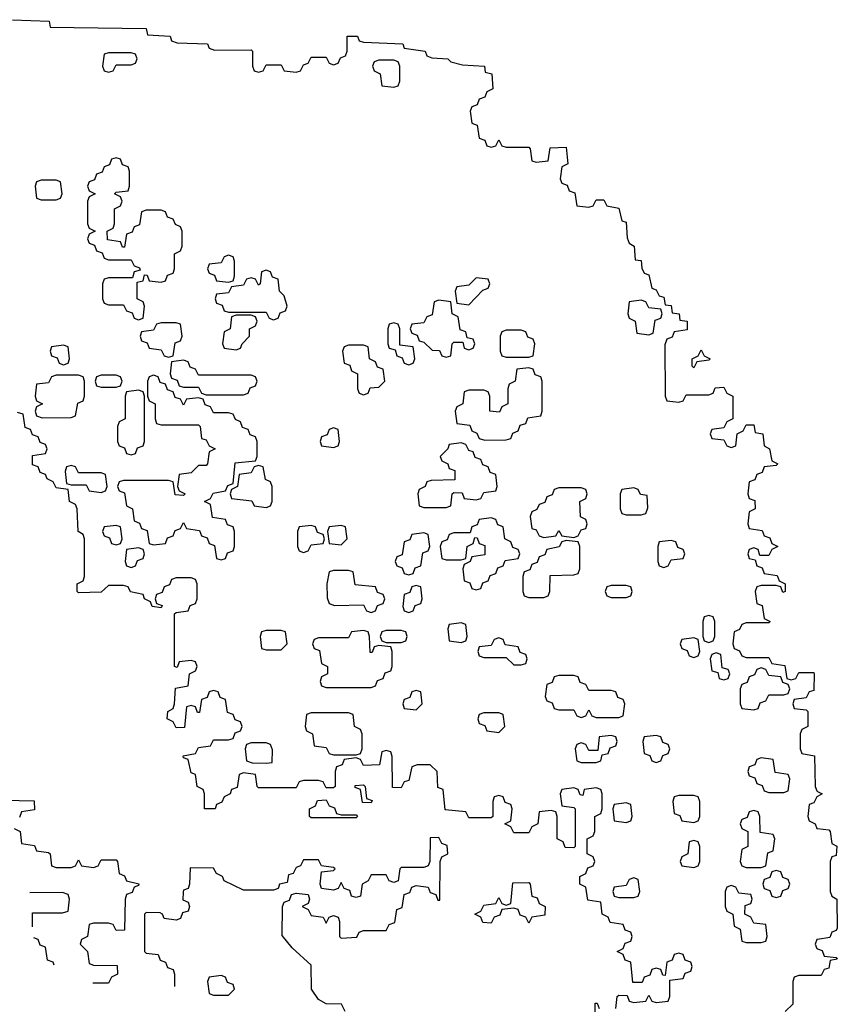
# Model space of a CAD drawing. Header units: inches. Extents: x 2774406 to 2911609, y 892737 to 1000506.
# Tile 26 of 79: x 2787873 to 2790053, y 984689 to 987314. Entities that reach past the tile are written whole.
import ezdxf

# ---------------------------------------------------------------- set-up
doc = ezdxf.new("R2010")
doc.units = ezdxf.units.IN
doc.header["$MEASUREMENT"] = 0
doc.layers.add('C7988', color=7, linetype='Continuous')
doc.layers.add('C7998', color=7, linetype='Continuous')

msp = doc.modelspace()

# ---------------------------------------------------------------- linework, layer by layer
at = {"layer": 'C7988', "color": 6}
for points in [[(2787854, 987314), (2787952, 987310), (2787954, 987294), (2788210, 987290.3), (2788214, 987274), (2788274, 987270), (2788278, 987258), (2788292.7, 987252.7), (2788374, 987250), (2788378, 987238), (2788392.7, 987232.7), (2788490, 987234), (2788494, 987230), (2788494, 987190), (2788498, 987178), (2788510, 987174), (2788522, 987178), (2788530, 987194), (2788570, 987194), (2788578, 987178), (2788610, 987174), (2788622, 987178), (2788630, 987194), (2788642, 987198), (2788650, 987214), (2788690, 987214), (2788698, 987198), (2788710, 987194), (2788722, 987198), (2788728, 987212), (2788742, 987218), (2788746, 987230), (2788746, 987270), (2788749.6, 987270.4), (2788774, 987270), (2788778, 987258), (2788790, 987254), (2788894, 987250), (2788898, 987238), (2788954, 987230), (2788958, 987218), (2788972, 987212), (2789014, 987210), (2789022, 987202), (2789053.7, 987193.7), (2789112, 987190), (2789114, 987174), (2789132, 987170), (2789134, 987130), (2789118, 987122), (2789112.7, 987107.3), (2789098, 987102), (2789092.7, 987087.3), (2789078, 987082), (2789074, 987070), (2789078, 987038), (2789092.7, 987032.7), (2789098, 986998), (2789112.7, 986992.7), (2789118, 986978), (2789130, 986974), (2789142, 986978), (2789150, 986994), (2789158, 986978), (2789170, 986974), (2789230, 986974), (2789234, 986970), (2789238, 986938), (2789250, 986934), (2789282, 986938), (2789287.3, 986972.7), (2789330, 986974), (2789334, 986930), (2789318, 986922), (2789314, 986890), (2789318, 986878), (2789332.7, 986872.7), (2789338, 986858), (2789352.7, 986852.7), (2789358, 986818), (2789390, 986814), (2789402, 986818), (2789410, 986834), (2789430, 986834), (2789438, 986818), (2789470, 986812), (2789478, 986778), (2789490, 986774), (2789492.7, 986732.7), (2789498, 986718), (2789511.3, 986710), (2789514, 986674), (2789530, 986672), (2789531.3, 986651.3), (2789538, 986638), (2789550, 986634), (2789558, 986598), (2789570, 986594), (2789578, 986578), (2789590, 986574), (2789594, 986554), (2789610, 986552), (2789612.7, 986532.7), (2789631.3, 986530), (2789632.7, 986512.7), (2789652, 986510), (2789652.7, 986487.3), (2789618, 986482), (2789612.7, 986467.3), (2789598, 986462), (2789592.7, 986447.3), (2789594, 986310), (2789598, 986298), (2789630, 986294), (2789642, 986298), (2789650, 986314), (2789710, 986314), (2789722, 986318), (2789727.3, 986332.7), (2789750, 986334), (2789758, 986318), (2789774, 986310), (2789774, 986250), (2789758, 986242), (2789750, 986226), (2789718, 986222), (2789714, 986210), (2789718, 986198), (2789750, 986194), (2789758, 986178), (2789770, 986174), (2789782, 986178), (2789786, 986210), (2789802, 986218), (2789810, 986234), (2789830, 986234), (2789834, 986214), (2789854, 986210), (2789858, 986178), (2789872, 986170), (2789878, 986138), (2789894, 986130), (2789890, 986126), (2789858, 986122), (2789852.7, 986107.3), (2789838, 986102), (2789832.7, 986087.3), (2789818, 986082), (2789814, 986050), (2789818, 986038), (2789832.7, 986032.7), (2789834, 986010), (2789818, 986002), (2789814, 985970), (2789818, 985958), (2789852.7, 985952.7), (2789858, 985938), (2789872.7, 985932.7), (2789878, 985918), (2789894, 985910), (2789878, 985902), (2789870, 985886), (2789846, 985886), (2789842, 985902), (2789830, 985906), (2789818, 985902), (2789814, 985890), (2789818, 985878), (2789834, 985874), (2789838, 985858), (2789852.7, 985852.7), (2789858, 985838), (2789892.7, 985832.7), (2789898, 985818), (2789914, 985810), (2789914, 985790), (2789907.3, 985787.3), (2789902, 985802), (2789890, 985806), (2789850, 985806), (2789838, 985802), (2789834, 985790), (2789838, 985758), (2789852.7, 985752.7), (2789858, 985718), (2789874, 985710), (2789870, 985706), (2789810, 985706), (2789798, 985702), (2789792, 985688), (2789778, 985682), (2789774, 985650), (2789778, 985638), (2789792, 985632), (2789798, 985618), (2789810, 985614), (2789870, 985614), (2789878, 985598), (2789912.7, 985592.7), (2789918, 985558), (2789930, 985554), (2789942, 985558), (2789950, 985574), (2789990, 985574), (2789991.3, 985570), (2789990, 985526), (2789978, 985522), (2789970, 985506), (2789938, 985502), (2789934, 985490), (2789938, 985478), (2789970, 985474), (2789974, 985470), (2789974, 985430), (2789958, 985422), (2789954, 985410), (2789954, 985370), (2789958, 985358), (2789991.6, 985351.6), (2789994, 985270), (2789998, 985258), (2790000, 985256.9)], [(2789462, 984678), (2789466, 984710), (2789470, 984714), (2789492.7, 984712.7), (2789498, 984698), (2789510, 984694), (2789542, 984698), (2789550, 984714), (2789558, 984698), (2789570, 984694), (2789602, 984698), (2789606, 984710), (2789606, 984754), (2789642, 984758), (2789647.3, 984772.7), (2789662, 984778), (2789666, 984790), (2789662, 984802), (2789647.3, 984807.3), (2789642, 984822), (2789630, 984826), (2789618, 984822), (2789612.7, 984807.3), (2789598, 984802), (2789594, 984766), (2789587.3, 984767.3), (2789582, 984782), (2789570, 984786), (2789558, 984782), (2789552.7, 984767.3), (2789538, 984762), (2789532.7, 984747.3), (2789507.3, 984747.3), (2789502, 984802), (2789487.3, 984807.3), (2789482, 984822), (2789466, 984830), (2789482, 984838), (2789487.3, 984852.7), (2789502, 984858), (2789506, 984870), (2789502, 984882), (2789487.3, 984887.3), (2789482, 984902), (2789447.3, 984907.3), (2789442, 984922), (2789426, 984930), (2789422, 984962), (2789387.3, 984967.3), (2789382, 985002), (2789366, 985010), (2789366, 985030), (2789382, 985038), (2789387.3, 985052.7), (2789402, 985058), (2789406, 985070), (2789402, 985082), (2789386, 985090), (2789386, 985130), (2789402, 985138), (2789406, 985150), (2789406, 985190), (2789422, 985198), (2789426, 985210), (2789426, 985250), (2789422, 985262), (2789410, 985266), (2789378, 985262), (2789374, 985246), (2789367.3, 985247.3), (2789362, 985262), (2789350, 985266), (2789318, 985262), (2789314, 985250), (2789318, 985218), (2789350, 985214), (2789354, 985210), (2789354, 985110), (2789350, 985106), (2789327.3, 985107.3), (2789322, 985122), (2789306, 985130), (2789306, 985190), (2789302, 985202), (2789290, 985206), (2789258, 985202), (2789254, 985170), (2789238, 985162), (2789230, 985146), (2789190, 985146), (2789182, 985162), (2789166, 985170), (2789182, 985178), (2789186, 985210), (2789182, 985222), (2789167.3, 985227.3), (2789162, 985242), (2789150, 985246), (2789138, 985242), (2789134, 985230), (2789134, 985190), (2789130, 985186), (2789070, 985186), (2789062, 985202), (2789007.3, 985207.3), (2789002, 985262), (2788987.3, 985267.3), (2788986, 985310), (2788967.3, 985327.3), (2788932.7, 985327.3), (2788918, 985322), (2788910, 985286), (2788898, 985282), (2788890, 985266), (2788867.3, 985267.3), (2788866, 985350), (2788862, 985362), (2788850, 985366), (2788838, 985362), (2788832, 985328), (2788790, 985326), (2788782, 985342), (2788770, 985346), (2788738, 985342), (2788732.7, 985327.3), (2788718, 985322), (2788714, 985310), (2788714, 985270), (2788710, 985266), (2788690, 985266), (2788682, 985282), (2788670, 985286), (2788630, 985286), (2788618, 985282), (2788610, 985266), (2788510, 985266), (2788506, 985270), (2788502, 985302), (2788470, 985306), (2788458, 985302), (2788452.7, 985267.3), (2788438, 985262), (2788434, 985250), (2788418, 985242), (2788412, 985228), (2788398, 985222), (2788394, 985210), (2788366, 985210), (2788366, 985250), (2788362, 985262), (2788346, 985270), (2788342, 985302), (2788330, 985306), (2788322, 985342), (2788310, 985346), (2788308.4, 985351.6), (2788342, 985358), (2788350, 985374), (2788382, 985378), (2788390, 985394), (2788430, 985394), (2788442, 985398), (2788447.3, 985412.7), (2788462, 985418), (2788466, 985430), (2788462, 985442), (2788447.3, 985447.3), (2788442, 985462), (2788427.3, 985467.3), (2788422, 985502), (2788407.3, 985507.3), (2788402, 985522), (2788390, 985526), (2788378, 985522), (2788372.7, 985507.3), (2788358, 985502), (2788352.7, 985467.3), (2788347.3, 985467.3), (2788342, 985482), (2788330, 985486), (2788318, 985482), (2788312.7, 985427.3), (2788290, 985426), (2788282, 985442), (2788266, 985450), (2788268, 985470), (2788282, 985478), (2788286, 985490), (2788288.4, 985531.6), (2788322, 985538), (2788326, 985570), (2788342, 985578), (2788346, 985590), (2788342, 985602), (2788330, 985606), (2788298, 985602), (2788292.7, 985587.3), (2788286, 985590), (2788286, 985730), (2788290, 985734), (2788322, 985738), (2788327.3, 985752.7), (2788342, 985758), (2788346, 985770), (2788346, 985810), (2788342, 985822), (2788330, 985826), (2788290, 985826), (2788278, 985822), (2788272.7, 985807.3), (2788258, 985802), (2788252.7, 985787.3), (2788238, 985782), (2788234, 985770), (2788238, 985758), (2788252.7, 985752.7), (2788250, 985746), (2788226, 985750), (2788222, 985762), (2788206, 985770), (2788202, 985782), (2788168.4, 985788.4), (2788162, 985802), (2788150, 985806), (2788110, 985806), (2788090, 985788), (2788030, 985786), (2788026, 985790), (2788026, 985810), (2788042, 985818), (2788046, 985830), (2788046, 985930), (2788042, 985942), (2788028.7, 985950), (2788026, 986010), (2788022, 986022), (2788006, 986030), (2788002, 986062), (2787970, 986066), (2787962, 986082), (2787946, 986090), (2787942, 986102), (2787927.3, 986107.3), (2787922, 986122), (2787907.3, 986127.3), (2787907.3, 986152.7), (2787942, 986158), (2787946, 986170), (2787942, 986182), (2787927.3, 986187.3), (2787922, 986202), (2787907.3, 986207.3), (2787902, 986222), (2787887.3, 986227.3), (2787882, 986262), (2787867.3, 986267.3)], [(2790000, 985243.1), (2789998, 985242), (2789990, 985226), (2789978, 985222), (2789974, 985190), (2789978, 985178), (2789994, 985170), (2789998, 985158), (2790000, 985157.7)], [(2787790, 985234), (2787911.6, 985231.6), (2787912.7, 985207.3), (2787878, 985202), (2787872.7, 985187.3)], [(2787858, 985158), (2787874, 985150), (2787878, 985118), (2787912.7, 985112.7), (2787918, 985098), (2787950, 985094), (2787954, 985090), (2787958, 985058), (2787970, 985054), (2788010, 985054), (2788022, 985058), (2788030, 985074), (2788038, 985058), (2788070, 985054), (2788082, 985058), (2788090, 985074), (2788130, 985074), (2788134, 985070), (2788138, 985038), (2788152, 985032), (2788158, 985018), (2788190.8, 985010.8), (2788190, 985006), (2788178, 985002), (2788172.7, 984987.3), (2788158, 984982), (2788154, 984970), (2788152.7, 984887.3), (2788130, 984886), (2788122, 984902), (2788110, 984906), (2788070, 984906), (2788058, 984902), (2788054, 984870), (2788038, 984862), (2788034, 984850), (2788054, 984830), (2788058, 984798), (2788070, 984794), (2788132.7, 984792.7), (2788134, 984770), (2788118, 984762), (2788110, 984746), (2788067.8, 984746)], [(2788741, 984670), (2788731, 984690), (2788690, 984691), (2788670, 984702), (2788651.3, 984730), (2788650, 984794), (2788599.6, 984839.6), (2788572.7, 984872.7), (2788574, 984950), (2788578, 984962), (2788592.7, 984967.3), (2788598, 984982), (2788610, 984986), (2788642, 984982), (2788646, 984970), (2788642, 984958), (2788626, 984950), (2788642, 984942), (2788650, 984926), (2788682, 984922), (2788690, 984906), (2788698, 984922), (2788710, 984926), (2788722, 984922), (2788726, 984910), (2788726, 984870), (2788730, 984866), (2788771.6, 984868.4), (2788778, 984882), (2788790, 984886), (2788850, 984886), (2788858, 984902), (2788872.7, 984907.3), (2788878, 984942), (2788892.7, 984947.3), (2788898, 984982), (2788912.7, 984987.3), (2788918, 985002), (2788930, 985006), (2788962, 985002), (2788967.3, 984987.3), (2788982, 984982), (2788987.3, 984967.3), (2788992.7, 984967.3), (2788994, 985070), (2788998, 985082), (2789014, 985090), (2789012.7, 985112.7), (2788998, 985118), (2788990, 985134), (2788967.3, 985132.7), (2788966, 985070), (2788962, 985058), (2788950, 985054), (2788890, 985054), (2788886, 985050), (2788882, 985018), (2788870, 985014), (2788858, 985018), (2788850, 985034), (2788810, 985034), (2788802, 985018), (2788786, 985010), (2788782, 984978), (2788770, 984974), (2788758, 984978), (2788752.7, 984992.7), (2788738, 984998), (2788730, 985014), (2788722, 984998), (2788710, 984994), (2788678, 984998), (2788674, 985010), (2788678, 985042), (2788710, 985046), (2788714, 985050), (2788710, 985054), (2788678, 985058), (2788670, 985074), (2788630, 985074), (2788622, 985058), (2788610, 985054), (2788602, 985038), (2788590, 985034), (2788586, 985014), (2788566, 985010), (2788562, 984998), (2788550, 984994), (2788470, 984994), (2788418, 985018), (2788414, 985030), (2788398, 985038), (2788390, 985052), (2788327.3, 985052.7), (2788326, 985010), (2788322, 984998), (2788310, 984994), (2788308.7, 984988.7), (2788308, 984968), (2788322, 984962), (2788326, 984950), (2788322, 984938), (2788307.3, 984932.7), (2788302, 984918), (2788290, 984914), (2788258, 984918), (2788254, 984930), (2788247.3, 984932.7), (2788210, 984934), (2788206, 984930), (2788206, 984830), (2788210, 984826), (2788242, 984822), (2788247.3, 984807.3), (2788262, 984802), (2788267.3, 984787.3), (2788282, 984782), (2788286, 984770), (2788286, 984736.4)], [(2787907.3, 984895.5), (2787907.3, 984932.7), (2787987.3, 984932.7), (2788002, 984938), (2788006, 984970), (2788002, 984982), (2787987.3, 984987.3), (2787900.1, 984986.5)], [(2787965.2, 984793.3), (2787962, 984802), (2787947.3, 984807.3), (2787942, 984842), (2787927.3, 984847.3), (2787922, 984862), (2787910.7, 984866.1)], [(2790000, 984862.3), (2789998, 984862), (2789994, 984850), (2789998, 984838), (2790000, 984837.3)], [(2790000, 984766), (2789950, 984766), (2789938, 984762), (2789934, 984750), (2789934, 984690), (2789914, 984670)], [(2789407.3, 984647.3), (2789407.3, 984692.7), (2789412.7, 984692.7), (2789418, 984678)]]:
    msp.add_lwpolyline(points, dxfattribs=at)
for points in [[(2788170, 987226), (2788110, 987226), (2788098, 987222), (2788094, 987190), (2788098, 987178), (2788110, 987174), (2788122, 987178), (2788130, 987194), (2788170, 987194), (2788182, 987198), (2788186, 987210), (2788182, 987222)], [(2788870, 987206), (2788830, 987206), (2788818, 987202), (2788814, 987190), (2788818, 987178), (2788834, 987170), (2788838, 987138), (2788870, 987134), (2788882, 987138), (2788886, 987150), (2788886, 987190), (2788882, 987202)], [(2788130, 986946), (2788118, 986942), (2788112.7, 986927.3), (2788098, 986922), (2788092.7, 986907.3), (2788078, 986902), (2788072.7, 986887.3), (2788058, 986882), (2788054, 986870), (2788058, 986858), (2788074, 986850), (2788058, 986842), (2788054, 986830), (2788054, 986770), (2788058, 986758), (2788074, 986750), (2788058, 986742), (2788054, 986730), (2788058, 986718), (2788072.7, 986712.7), (2788078, 986698), (2788092.7, 986692.7), (2788098, 986678), (2788110, 986674), (2788170, 986674), (2788178, 986658), (2788192.7, 986652.7), (2788194, 986646), (2788178, 986642), (2788174, 986626), (2788110, 986626), (2788098, 986622), (2788094, 986610), (2788094, 986570), (2788098, 986558), (2788110, 986554), (2788150, 986554), (2788158, 986538), (2788172.7, 986532.7), (2788178, 986518), (2788190, 986514), (2788202, 986518), (2788206, 986550), (2788202, 986562), (2788186, 986570), (2788186, 986614), (2788202, 986618), (2788206, 986634), (2788212.7, 986632.7), (2788218, 986618), (2788250, 986614), (2788262, 986618), (2788267.3, 986632.7), (2788282, 986638), (2788286, 986650), (2788286, 986690), (2788302, 986698), (2788306, 986710), (2788306, 986750), (2788302, 986762), (2788288, 986768), (2788282, 986782), (2788267.3, 986787.3), (2788262, 986802), (2788250, 986806), (2788210, 986806), (2788198, 986802), (2788192.7, 986767.3), (2788178, 986762), (2788172.7, 986747.3), (2788158, 986742), (2788152.7, 986707.3), (2788147.3, 986707.3), (2788142, 986722), (2788107.3, 986727.3), (2788106, 986750), (2788122, 986758), (2788126, 986770), (2788126, 986810), (2788142, 986818), (2788146, 986830), (2788142, 986842), (2788126, 986850), (2788130, 986854), (2788162, 986858), (2788166, 986870), (2788166, 986910), (2788162, 986922), (2788147.3, 986927.3), (2788142, 986942)], [(2787970, 986886), (2787930, 986886), (2787918, 986882), (2787914, 986870), (2787918, 986838), (2787930, 986834), (2787970, 986834), (2787982, 986838), (2787986, 986850), (2787982, 986882)], [(2788430, 986686), (2788418, 986682), (2788410, 986666), (2788378, 986662), (2788374, 986650), (2788378, 986638), (2788392.7, 986632.7), (2788398, 986618), (2788430, 986614), (2788442, 986618), (2788446, 986630), (2788446, 986670), (2788442, 986682)], [(2788530, 986646), (2788518, 986642), (2788514, 986610), (2788510, 986606), (2788502, 986622), (2788490, 986626), (2788478, 986622), (2788470, 986606), (2788438, 986602), (2788430, 986586), (2788398, 986582), (2788394, 986570), (2788398, 986558), (2788412.7, 986552.7), (2788418, 986538), (2788430, 986534), (2788530, 986534), (2788538, 986518), (2788550, 986514), (2788562, 986518), (2788567.3, 986532.7), (2788582, 986538), (2788586, 986550), (2788578, 986578), (2788566, 986590), (2788562, 986622), (2788547.3, 986627.3), (2788542, 986642)], [(2789090, 986626), (2789070, 986606), (2789038, 986602), (2789034, 986590), (2789038, 986558), (2789070, 986554), (2789107.3, 986592.7), (2789122, 986598), (2789126, 986610), (2789122, 986622)], [(2788990, 986566), (2788978, 986562), (2788972.7, 986527.3), (2788958, 986522), (2788950, 986506), (2788918, 986502), (2788914, 986490), (2788918, 986478), (2788932.7, 986472.7), (2788938, 986458), (2788950, 986454), (2788972.7, 986432.7), (2788992, 986432), (2788998, 986418), (2789010, 986414), (2789022, 986418), (2789026, 986450), (2789030, 986454), (2789054, 986454), (2789058, 986438), (2789070, 986434), (2789082, 986438), (2789086, 986450), (2789082, 986462), (2789066, 986466), (2789062, 986482), (2789047.3, 986487.3), (2789042, 986522), (2789026, 986530), (2789022, 986562)], [(2789530, 986566), (2789498, 986562), (2789494, 986530), (2789498, 986518), (2789514, 986510), (2789518, 986478), (2789550, 986474), (2789562, 986478), (2789567.3, 986512.7), (2789582, 986518), (2789586, 986530), (2789582, 986542), (2789550, 986546), (2789542, 986562)], [(2788490, 986526), (2788450, 986526), (2788438, 986522), (2788434, 986490), (2788418, 986482), (2788414, 986450), (2788418, 986438), (2788450, 986434), (2788462, 986438), (2788466, 986450), (2788486, 986470), (2788486, 986490), (2788502, 986498), (2788506, 986510), (2788502, 986522)], [(2788290, 986506), (2788250, 986506), (2788238, 986502), (2788230, 986486), (2788198, 986482), (2788194, 986470), (2788198, 986458), (2788212.7, 986452.7), (2788218, 986438), (2788250, 986434), (2788258, 986418), (2788270, 986414), (2788282, 986418), (2788287.3, 986452.7), (2788302, 986458), (2788306, 986470), (2788302, 986502)], [(2788870, 986506), (2788858, 986502), (2788854, 986490), (2788854, 986450), (2788858, 986438), (2788874, 986434), (2788878, 986418), (2788892.7, 986412.7), (2788898, 986398), (2788910, 986394), (2788922, 986398), (2788926, 986410), (2788922, 986442), (2788886, 986446), (2788886, 986490), (2788882, 986502)], [(2789210, 986486), (2789170, 986486), (2789158, 986482), (2789154, 986470), (2789154, 986430), (2789158, 986418), (2789170, 986414), (2789230, 986414), (2789242, 986418), (2789246, 986450), (2789242, 986462), (2789227.3, 986467.3), (2789222, 986482)], [(2787990, 986446), (2787958, 986442), (2787954, 986430), (2787958, 986418), (2787972.7, 986412.7), (2787978, 986398), (2787990, 986394), (2788002, 986398), (2788006, 986410), (2788002, 986442)], [(2788790, 986446), (2788750, 986446), (2788738, 986442), (2788734, 986430), (2788738, 986398), (2788752.7, 986392.7), (2788758, 986378), (2788774, 986370), (2788774, 986330), (2788778, 986318), (2788790, 986314), (2788802, 986318), (2788807.3, 986332.7), (2788830, 986334), (2788846, 986350), (2788842, 986382), (2788827.3, 986387.3), (2788822, 986402), (2788806, 986410), (2788802, 986442)], [(2789670, 986386), (2789666, 986390), (2789666, 986410), (2789682, 986418), (2789690, 986434), (2789698, 986418), (2789714, 986410), (2789710, 986406), (2789678, 986402)], [(2788310, 986406), (2788278, 986402), (2788274, 986370), (2788278, 986358), (2788292.7, 986352.7), (2788298, 986338), (2788310, 986334), (2788350, 986334), (2788358, 986318), (2788370, 986314), (2788470, 986314), (2788482, 986318), (2788487.3, 986332.7), (2788502, 986338), (2788506, 986350), (2788502, 986362), (2788490, 986366), (2788350, 986366), (2788342, 986382), (2788327.3, 986387.3), (2788322, 986402)], [(2788030, 986366), (2787970, 986366), (2787958, 986362), (2787950, 986346), (2787918, 986342), (2787914, 986310), (2787918, 986298), (2787934, 986290), (2787918, 986282), (2787914, 986270), (2787918, 986258), (2787932.7, 986252.7), (2788010, 986254), (2788022, 986258), (2788028.4, 986291.6), (2788042, 986298), (2788046, 986310), (2788046, 986350), (2788042, 986362)], [(2788130, 986366), (2788090, 986366), (2788078, 986362), (2788074, 986350), (2788078, 986338), (2788090, 986334), (2788130, 986334), (2788142, 986338), (2788146, 986350), (2788142, 986362)], [(2788230, 986366), (2788218, 986362), (2788214, 986350), (2788214, 986310), (2788218, 986298), (2788234, 986290), (2788234, 986250), (2788238, 986238), (2788250, 986234), (2788350, 986234), (2788354, 986230), (2788358, 986198), (2788370, 986194), (2788378, 986178), (2788394, 986170), (2788378, 986162), (2788374, 986130), (2788370, 986126), (2788350, 986126), (2788330, 986106), (2788298, 986102), (2788294, 986070), (2788298, 986058), (2788314, 986050), (2788310, 986046), (2788287.3, 986047.3), (2788282, 986082), (2788270, 986086), (2788150, 986086), (2788138, 986082), (2788134, 986070), (2788138, 986058), (2788152.7, 986052.7), (2788158, 986018), (2788174, 986010), (2788178, 985978), (2788192, 985972), (2788198, 985958), (2788212.7, 985952.7), (2788218, 985918), (2788230, 985914), (2788262, 985918), (2788267.3, 985932.7), (2788282, 985938), (2788287.3, 985952.7), (2788302, 985958), (2788310, 985974), (2788318, 985958), (2788352.7, 985952.7), (2788358, 985938), (2788372.7, 985932.7), (2788378, 985918), (2788392.7, 985912.7), (2788398, 985878), (2788410, 985874), (2788422, 985878), (2788427.3, 985892.7), (2788442, 985898), (2788446, 985910), (2788446, 985950), (2788442, 985962), (2788427.3, 985967.3), (2788422, 985982), (2788387.3, 985987.3), (2788382, 986022), (2788366, 986030), (2788382, 986038), (2788388.4, 986051.6), (2788422, 986058), (2788428, 986072), (2788442, 986078), (2788447.3, 986132.7), (2788502, 986138), (2788506, 986150), (2788506, 986190), (2788502, 986202), (2788487.3, 986207.3), (2788482, 986222), (2788467.3, 986227.3), (2788462, 986242), (2788448, 986248), (2788442, 986262), (2788430, 986266), (2788390, 986266), (2788382, 986282), (2788367.3, 986287.3), (2788362, 986302), (2788350, 986306), (2788318, 986302), (2788310, 986286), (2788302, 986302), (2788287.3, 986307.3), (2788282, 986322), (2788267.3, 986327.3), (2788262, 986342), (2788247.3, 986347.3), (2788242, 986362)], [(2789230, 986386), (2789198, 986382), (2789194, 986350), (2789178, 986342), (2789174, 986330), (2789174, 986290), (2789158, 986282), (2789152, 986268), (2789126, 986270), (2789126, 986310), (2789122, 986322), (2789110, 986326), (2789070, 986326), (2789058, 986322), (2789054, 986290), (2789038, 986282), (2789034, 986270), (2789038, 986238), (2789072.7, 986232.7), (2789078, 986218), (2789092, 986212), (2789098, 986198), (2789112.7, 986192.7), (2789170, 986194), (2789182, 986198), (2789188, 986212), (2789202, 986218), (2789207.3, 986232.7), (2789222, 986238), (2789227.3, 986252.7), (2789262, 986258), (2789266, 986270), (2789266, 986350), (2789262, 986362), (2789247.3, 986367.3), (2789242, 986382)], [(2788190, 986326), (2788158, 986322), (2788154, 986310), (2788154, 986250), (2788138, 986242), (2788134, 986230), (2788134, 986190), (2788138, 986178), (2788152.7, 986172.7), (2788158, 986158), (2788170, 986154), (2788182, 986158), (2788187.3, 986172.7), (2788202, 986178), (2788206, 986190), (2788206, 986310), (2788202, 986322)], [(2788710, 986226), (2788698, 986222), (2788692.7, 986207.3), (2788678, 986202), (2788674, 986190), (2788678, 986178), (2788710, 986174), (2788722, 986178), (2788726, 986190), (2788722, 986222)], [(2789050, 986186), (2789018, 986182), (2789014, 986170), (2788994, 986150), (2788998, 986138), (2789014, 986130), (2789018, 986118), (2789032.7, 986112.7), (2789032.7, 986087.3), (2788970, 986086), (2788958, 986082), (2788954, 986070), (2788938, 986062), (2788934, 986050), (2788938, 986018), (2788950, 986014), (2789010, 986014), (2789022, 986018), (2789026, 986050), (2789030, 986054), (2789052.7, 986052.7), (2789058, 986038), (2789090, 986034), (2789102, 986038), (2789110, 986054), (2789142, 986058), (2789146, 986070), (2789142, 986102), (2789127.3, 986107.3), (2789122, 986122), (2789107.3, 986127.3), (2789102, 986142), (2789087.3, 986147.3), (2789082, 986162), (2789070, 986166), (2789062, 986182)], [(2788010, 986126), (2787998, 986122), (2787994, 986110), (2787998, 986078), (2788010, 986074), (2788050, 986074), (2788058, 986058), (2788090, 986054), (2788102, 986058), (2788106, 986070), (2788102, 986102), (2788090, 986106), (2788030, 986106), (2788022, 986122)], [(2788510, 986126), (2788498, 986122), (2788490, 986106), (2788458, 986102), (2788454, 986070), (2788438, 986062), (2788434, 986050), (2788438, 986038), (2788491.6, 986031.6), (2788498, 986018), (2788530, 986014), (2788542, 986018), (2788546, 986030), (2788546, 986070), (2788542, 986082), (2788528.4, 986088.4), (2788522, 986122)], [(2789370, 986066), (2789310, 986066), (2789298, 986062), (2789292.7, 986047.3), (2789278, 986042), (2789272.7, 986027.3), (2789258, 986022), (2789252, 986008), (2789238, 986002), (2789234, 985990), (2789238, 985958), (2789250, 985954), (2789258, 985938), (2789270, 985934), (2789302, 985938), (2789310, 985952), (2789318, 985938), (2789350, 985934), (2789362, 985938), (2789370, 985954), (2789382, 985958), (2789386, 985970), (2789382, 985982), (2789368.4, 985988.4), (2789366, 986030), (2789382, 986038), (2789386, 986050), (2789382, 986062)], [(2789510, 986066), (2789478, 986062), (2789474, 986050), (2789474, 986010), (2789478, 985998), (2789490, 985994), (2789530, 985994), (2789542, 985998), (2789547.3, 986012.7), (2789546, 986046), (2789528.4, 986048.4), (2789522, 986062)], [(2789130, 985986), (2789098, 985982), (2789092.7, 985967.3), (2789078, 985962), (2789074, 985946), (2789030, 985946), (2789018, 985942), (2789012.7, 985927.3), (2788998, 985922), (2788994, 985910), (2788998, 985878), (2789010, 985874), (2789050, 985874), (2789062, 985878), (2789066, 985910), (2789082, 985918), (2789086, 985934), (2789092.7, 985932.7), (2789098, 985918), (2789112.7, 985912.7), (2789112.7, 985887.3), (2789078, 985882), (2789074, 985870), (2789058, 985862), (2789054, 985850), (2789058, 985818), (2789072.7, 985812.7), (2789078, 985798), (2789090, 985794), (2789102, 985798), (2789107.3, 985812.7), (2789122, 985818), (2789127.3, 985832.7), (2789142, 985838), (2789147.3, 985852.7), (2789162, 985858), (2789167.3, 985872.7), (2789202, 985878), (2789206, 985890), (2789202, 985902), (2789187.3, 985907.3), (2789182, 985922), (2789166, 985930), (2789162, 985962), (2789147.3, 985967.3), (2789142, 985982)], [(2788130, 985966), (2788098, 985962), (2788094, 985950), (2788098, 985938), (2788112.7, 985932.7), (2788118, 985918), (2788130, 985914), (2788142, 985918), (2788146, 985930), (2788142, 985962)], [(2788650, 985966), (2788618, 985962), (2788614, 985950), (2788614, 985910), (2788618, 985898), (2788630, 985894), (2788642, 985898), (2788650, 985914), (2788682, 985918), (2788686, 985930), (2788682, 985942), (2788667.3, 985947.3), (2788662, 985962)], [(2788730, 985966), (2788698, 985962), (2788694, 985950), (2788698, 985918), (2788730, 985914), (2788746, 985930), (2788742, 985962)], [(2788950, 985946), (2788918, 985942), (2788912.7, 985927.3), (2788898, 985922), (2788892.7, 985887.3), (2788878, 985882), (2788874, 985870), (2788878, 985858), (2788892.7, 985852.7), (2788898, 985838), (2788910, 985834), (2788922, 985838), (2788927.3, 985852.7), (2788942, 985858), (2788947.3, 985892.7), (2788962, 985898), (2788966, 985910), (2788962, 985942)], [(2789330, 985926), (2789318, 985922), (2789311.6, 985908.4), (2789278, 985902), (2789272.7, 985887.3), (2789258, 985882), (2789252.7, 985867.3), (2789238, 985862), (2789232.7, 985847.3), (2789218, 985842), (2789214, 985830), (2789214, 985790), (2789218, 985778), (2789230, 985774), (2789270, 985774), (2789282, 985778), (2789286, 985790), (2789287.3, 985832.7), (2789350, 985834), (2789362, 985838), (2789366, 985850), (2789366, 985910), (2789362, 985922)], [(2789610, 985926), (2789578, 985922), (2789574, 985910), (2789574, 985870), (2789578, 985858), (2789590, 985854), (2789602, 985858), (2789610, 985874), (2789642, 985878), (2789646, 985890), (2789642, 985902), (2789627.3, 985907.3), (2789622, 985922)], [(2788190, 985906), (2788158, 985902), (2788154, 985870), (2788158, 985858), (2788170, 985854), (2788182, 985858), (2788187.3, 985872.7), (2788202, 985878), (2788206, 985890), (2788202, 985902)], [(2788750, 985846), (2788710, 985846), (2788698, 985842), (2788692, 985810), (2788692.7, 985772.7), (2788698, 985758), (2788712.7, 985752.7), (2788790, 985754), (2788798, 985738), (2788810, 985734), (2788822, 985738), (2788827.3, 985752.7), (2788842, 985758), (2788846, 985770), (2788842, 985782), (2788827.3, 985787.3), (2788822, 985802), (2788767.3, 985807.3), (2788762, 985842)], [(2788930, 985806), (2788918, 985802), (2788912.7, 985787.3), (2788898, 985782), (2788894, 985750), (2788898, 985738), (2788910, 985734), (2788922, 985738), (2788927.3, 985752.7), (2788942, 985758), (2788946, 985770), (2788942, 985802)], [(2789490, 985806), (2789450, 985806), (2789438, 985802), (2789434, 985790), (2789438, 985778), (2789450, 985774), (2789490, 985774), (2789502, 985778), (2789506, 985790), (2789502, 985802)], [(2789710, 985726), (2789698, 985722), (2789694, 985710), (2789694, 985670), (2789698, 985658), (2789710, 985654), (2789722, 985658), (2789726, 985670), (2789726, 985710), (2789722, 985722)], [(2788570, 985686), (2788530, 985686), (2788518, 985682), (2788514, 985670), (2788518, 985638), (2788530, 985634), (2788570, 985634), (2788586, 985650), (2788582, 985682)], [(2788790, 985686), (2788758, 985682), (2788750, 985666), (2788670, 985666), (2788658, 985662), (2788654, 985650), (2788658, 985638), (2788672.7, 985632.7), (2788678, 985598), (2788694, 985590), (2788694, 985570), (2788678, 985562), (2788674, 985550), (2788678, 985538), (2788690, 985534), (2788810, 985534), (2788822, 985538), (2788827.3, 985552.7), (2788842, 985558), (2788847.3, 985572.7), (2788862, 985578), (2788866, 985590), (2788866, 985630), (2788862, 985642), (2788830, 985646), (2788818, 985642), (2788812.7, 985627.3), (2788807.3, 985627.3), (2788806, 985670), (2788802, 985682)], [(2788890, 985686), (2788850, 985686), (2788838, 985682), (2788834, 985670), (2788838, 985658), (2788850, 985654), (2788890, 985654), (2788902, 985658), (2788906, 985670), (2788902, 985682)], [(2789050, 985706), (2789018, 985702), (2789014, 985690), (2789018, 985658), (2789050, 985654), (2789062, 985658), (2789066, 985670), (2789062, 985702)], [(2789150, 985666), (2789138, 985662), (2789130, 985646), (2789098, 985642), (2789094, 985630), (2789098, 985618), (2789110, 985614), (2789170, 985614), (2789190, 985594), (2789210, 985594), (2789222, 985598), (2789226, 985610), (2789222, 985622), (2789207.3, 985627.3), (2789202, 985642), (2789167.3, 985647.3), (2789162, 985662)], [(2789670, 985666), (2789638, 985662), (2789634, 985650), (2789638, 985638), (2789652.7, 985632.7), (2789658, 985618), (2789670, 985614), (2789682, 985618), (2789686, 985630), (2789682, 985662)], [(2789730, 985626), (2789718, 985622), (2789714, 985610), (2789718, 985578), (2789734, 985574), (2789738, 985558), (2789750, 985554), (2789762, 985558), (2789766, 985570), (2789762, 985582), (2789746, 985586), (2789742, 985622)], [(2789850, 985586), (2789838, 985582), (2789832, 985568), (2789818, 985562), (2789812.7, 985547.3), (2789798, 985542), (2789794, 985530), (2789794, 985490), (2789798, 985478), (2789830, 985474), (2789842, 985478), (2789847.3, 985492.7), (2789862, 985498), (2789870, 985514), (2789910, 985514), (2789922, 985518), (2789926, 985530), (2789922, 985542), (2789907.3, 985547.3), (2789902, 985562), (2789870, 985566), (2789862, 985582)], [(2789350, 985566), (2789310, 985566), (2789298, 985562), (2789292.7, 985547.3), (2789278, 985542), (2789274, 985510), (2789278, 985498), (2789292.7, 985492.7), (2789298, 985478), (2789310, 985474), (2789350, 985474), (2789358, 985458), (2789370, 985454), (2789382, 985458), (2789390, 985474), (2789398, 985458), (2789410, 985454), (2789470, 985454), (2789482, 985458), (2789486, 985490), (2789482, 985502), (2789467.3, 985507.3), (2789462, 985522), (2789450, 985526), (2789390, 985526), (2789382, 985542), (2789367.3, 985547.3), (2789362, 985562)], [(2788930, 985526), (2788918, 985522), (2788912.7, 985507.3), (2788898, 985502), (2788894, 985490), (2788898, 985478), (2788930, 985474), (2788946, 985490), (2788942, 985522)], [(2788750, 985466), (2788650, 985466), (2788638, 985462), (2788634, 985430), (2788638, 985418), (2788654, 985410), (2788658, 985378), (2788690, 985374), (2788698, 985358), (2788710, 985354), (2788770, 985354), (2788782, 985358), (2788786, 985370), (2788786, 985410), (2788782, 985422), (2788766, 985430), (2788762, 985462)], [(2789150, 985466), (2789110, 985466), (2789098, 985462), (2789094, 985450), (2789098, 985438), (2789112.7, 985432.7), (2789118, 985418), (2789150, 985414), (2789166, 985430), (2789162, 985462)], [(2789450, 985406), (2789418, 985402), (2789414, 985366), (2789390, 985366), (2789382, 985382), (2789370, 985386), (2789358, 985382), (2789354, 985370), (2789358, 985338), (2789370, 985334), (2789410, 985334), (2789422, 985338), (2789426, 985354), (2789442, 985358), (2789447.3, 985372.7), (2789462, 985378), (2789466, 985390), (2789462, 985402)], [(2789570, 985406), (2789538, 985402), (2789534, 985390), (2789538, 985358), (2789552.7, 985352.7), (2789558, 985338), (2789570, 985334), (2789582, 985338), (2789587.3, 985352.7), (2789602, 985358), (2789606, 985370), (2789602, 985382), (2789587.3, 985387.3), (2789582, 985402)], [(2788530, 985386), (2788490, 985386), (2788478, 985382), (2788474, 985370), (2788478, 985338), (2788492.7, 985332.7), (2788530, 985332), (2788546, 985334), (2788547.3, 985367.3), (2788542, 985382)], [(2789850, 985346), (2789838, 985342), (2789832.7, 985327.3), (2789818, 985322), (2789814, 985310), (2789818, 985298), (2789832.7, 985292.7), (2789838, 985278), (2789852.7, 985272.7), (2789858, 985258), (2789870, 985254), (2789910, 985254), (2789922, 985258), (2789926, 985290), (2789922, 985302), (2789887.3, 985307.3), (2789882, 985342)], [(2788810, 985226), (2788787.3, 985227.3), (2788782, 985262), (2788767.3, 985267.3), (2788767.3, 985272.7), (2788790, 985274), (2788794, 985270), (2788798, 985238), (2788812.7, 985232.7)], [(2789670, 985246), (2789630, 985246), (2789618, 985242), (2789614, 985230), (2789618, 985198), (2789632.7, 985192.7), (2789638, 985178), (2789670, 985174), (2789682, 985178), (2789686, 985190), (2789686, 985230), (2789682, 985242)], [(2788730, 985194), (2788770, 985194), (2788774, 985190), (2788770, 985186), (2788650, 985186), (2788646, 985190), (2788646, 985210), (2788662, 985218), (2788667.3, 985232.7), (2788690, 985234), (2788698, 985218), (2788712.7, 985212.7), (2788718, 985198)], [(2789490, 985226), (2789458, 985222), (2789454, 985210), (2789458, 985178), (2789490, 985174), (2789502, 985178), (2789506, 985190), (2789502, 985222)], [(2789830, 985206), (2789818, 985202), (2789812.7, 985187.3), (2789798, 985182), (2789794, 985170), (2789798, 985158), (2789814, 985150), (2789814, 985110), (2789798, 985102), (2789794, 985070), (2789798, 985058), (2789810, 985054), (2789850, 985054), (2789862, 985058), (2789867.3, 985092.7), (2789882, 985098), (2789886, 985130), (2789882, 985142), (2789847.3, 985147.3), (2789846, 985190), (2789842, 985202)], [(2789670, 985126), (2789658, 985122), (2789654, 985090), (2789638, 985082), (2789634, 985070), (2789638, 985058), (2789670, 985054), (2789682, 985058), (2789686, 985070), (2789686, 985110), (2789682, 985122)], [(2789510, 985026), (2789498, 985022), (2789490, 985006), (2789458, 985002), (2789454, 984990), (2789458, 984978), (2789470, 984974), (2789510, 984974), (2789522, 984978), (2789526, 984990), (2789522, 985022)], [(2789890, 985046), (2789878, 985042), (2789872.7, 985027.3), (2789858, 985022), (2789854, 985010), (2789858, 984998), (2789872.7, 984992.7), (2789878, 984978), (2789890, 984974), (2789902, 984978), (2789907.3, 984992.7), (2789922, 984998), (2789926, 985010), (2789922, 985022), (2789907.3, 985027.3), (2789902, 985042)], [(2789230, 984906), (2789222, 984922), (2789207.3, 984927.3), (2789202, 984942), (2789190, 984946), (2789158, 984942), (2789152.7, 984927.3), (2789138, 984922), (2789130, 984906), (2789107.3, 984907.3), (2789102, 984922), (2789086, 984930), (2789102, 984938), (2789110, 984954), (2789142, 984958), (2789150, 984974), (2789158, 984958), (2789170, 984954), (2789182, 984958), (2789187.3, 985012.7), (2789230, 985014), (2789234, 985010), (2789238, 984978), (2789252.7, 984972.7), (2789258, 984958), (2789274, 984950), (2789272.7, 984927.3), (2789238, 984922)], [(2789770, 985006), (2789758, 985002), (2789754, 984990), (2789754, 984950), (2789758, 984938), (2789774, 984930), (2789778, 984898), (2789794, 984890), (2789798, 984858), (2789810, 984854), (2789850, 984854), (2789862, 984858), (2789866, 984870), (2789862, 984902), (2789830, 984906), (2789822, 984922), (2789806, 984930), (2789807.3, 984952.7), (2789822, 984958), (2789826, 984970), (2789822, 984982), (2789790, 984986), (2789782, 985002)], [(2788410, 984766), (2788378, 984762), (2788374, 984750), (2788378, 984718), (2788390, 984714), (2788430, 984714), (2788446, 984730), (2788442, 984742), (2788427.3, 984747.3), (2788422, 984762)]]:
    msp.add_lwpolyline(points, close=True, dxfattribs=at)
at = {"layer": 'C7998', "color": 6}
for points in [[(2790000, 985256.9), (2790012, 985250), (2790000, 985243.1)], [(2790000, 985157.7), (2790030, 985154), (2790034, 985150), (2790038, 985118), (2790051, 985111), (2790050, 985086), (2790038, 985082), (2790034, 985070), (2790034, 984990), (2790038, 984978), (2790051.3, 984970), (2790052.7, 984892.7), (2790050, 984886), (2790038, 984882), (2790032.7, 984867.3), (2790000, 984862.3)], [(2790000, 984837.3), (2790012.7, 984832.7), (2790018, 984818), (2790050, 984814), (2790052, 984810), (2790034, 984806), (2790030, 984786), (2790018, 984782), (2790010, 984766), (2790000, 984766)]]:
    msp.add_lwpolyline(points, dxfattribs=at)

doc.saveas('drawing.dxf')
